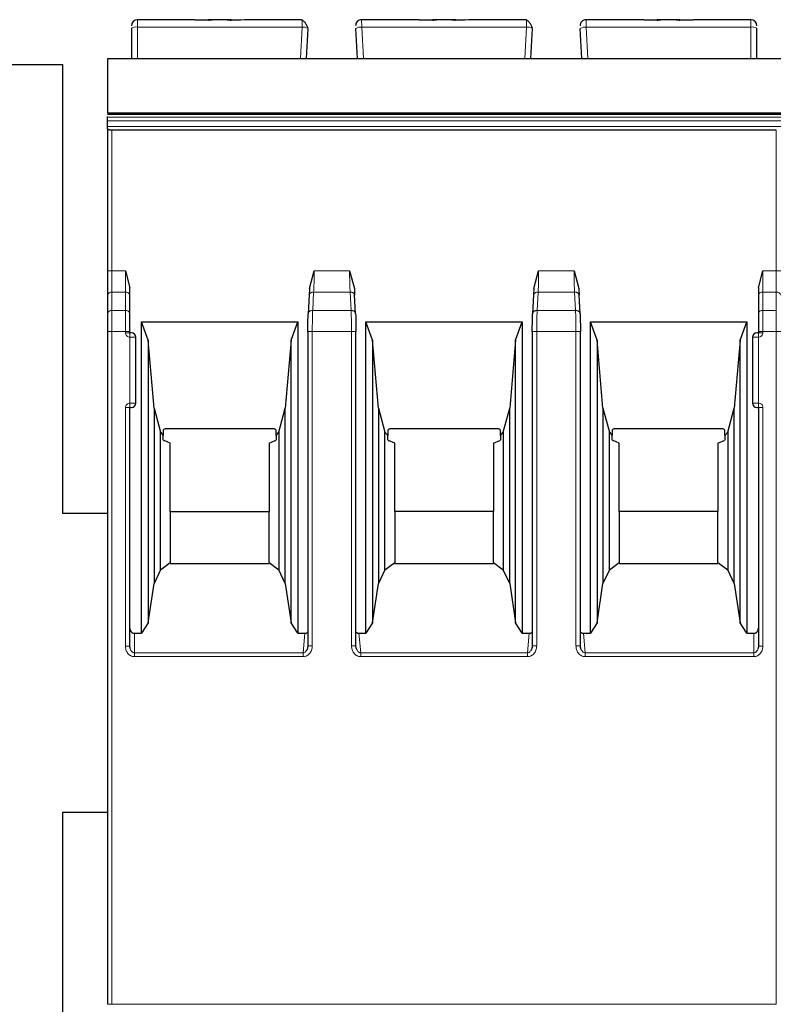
# Model space of a CAD drawing. Header units: millimetres. Extents: x 5 to 418, y 2 to 292.
# Tile 9 of 28: x 61 to 86, y 229 to 262. Entities that reach past the tile are written whole.
import ezdxf

# ---------------------------------------------------------------- set-up
doc = ezdxf.new("R2010")
doc.units = ezdxf.units.MM

msp = doc.modelspace()

# ---------------------------------------------------------------- linework, layer by layer
at = {"color": 7, "linetype": 'Continuous', "lineweight": 25}
for p, q in [((66.638, 262.023), (64.719, 262.023)), ((66.634, 262.023), (67.09, 262.023)), ((67.09, 262.004), (66.638, 262.023)), ((67.215, 262.023), (67.09, 262.023)), ((67.722, 262.023), (67.215, 262.023)), ((67.847, 262.023), (67.726, 262.023)), ((68.299, 262.023), (67.847, 262.004)), ((67.847, 262.023), (68.175, 262.023)), ((70.226, 262.023), (68.299, 262.023)), ((74.138, 262.023), (72.211, 262.023)), ((74.134, 262.023), (74.59, 262.023)), ((74.59, 262.004), (74.138, 262.023)), ((74.715, 262.023), (74.59, 262.023)), ((75.222, 262.023), (74.715, 262.023)), ((75.347, 262.023), (75.226, 262.023)), ((75.799, 262.023), (75.347, 262.004)), ((75.347, 262.023), (75.675, 262.023)), ((77.726, 262.023), (75.799, 262.023)), ((81.638, 262.023), (79.711, 262.023)), ((82.09, 262.004), (81.638, 262.023)), ((81.638, 262.023), (82.09, 262.023)), ((82.215, 262.023), (82.09, 262.023)), ((82.722, 262.023), (82.215, 262.023)), ((82.847, 262.023), (82.726, 262.023)), ((83.299, 262.023), (82.847, 262.004)), ((82.847, 262.023), (83.299, 262.023)), ((85.219, 262.023), (83.299, 262.023)), ((64.519, 261.74), (64.519, 260.723)), ((70.369, 260.723), (70.421, 261.73)), ((72.069, 260.723), (72.016, 261.73)), ((77.869, 260.723), (77.921, 261.73)), ((79.569, 260.723), (79.516, 261.73)), ((85.419, 260.723), (85.419, 261.74)), ((63.719, 260.723), (86.219, 260.723)), ((54.219, 260.523), (62.219, 260.523)), ((62.219, 260.523), (62.219, 245.523)), ((63.719, 258.869), (86.219, 258.869)), ((63.719, 258.761), (63.719, 258.79)), ((63.719, 258.641), (63.719, 258.761)), ((63.719, 258.453), (63.719, 258.641)), ((63.719, 258.381), (63.719, 258.453)), ((63.719, 258.381), (63.719, 253.623)), ((86.069, 258.327), (63.869, 258.327)), ((64.319, 253.623), (64.469, 253.056)), ((70.469, 253.042), (70.627, 253.623)), ((71.81, 253.623), (71.969, 253.042)), ((77.969, 253.042), (78.127, 253.623)), ((79.31, 253.623), (79.469, 253.042)), ((85.469, 253.056), (85.619, 253.623)), ((63.719, 252.81), (63.719, 252.196)), ((64.469, 252.81), (64.469, 253.056)), ((64.469, 252.196), (64.469, 252.81)), ((70.46, 252.827), (70.426, 252.191)), ((70.469, 253.042), (70.459, 252.81)), ((71.969, 253.042), (71.978, 252.81)), ((72.011, 252.191), (71.977, 252.827)), ((77.96, 252.827), (77.926, 252.191)), ((77.969, 253.042), (77.959, 252.81)), ((79.469, 253.042), (79.478, 252.81)), ((79.511, 252.191), (79.477, 252.827)), ((85.469, 253.056), (85.469, 252.81)), ((85.469, 252.81), (85.469, 252.196)), ((64.857, 251.919), (70.081, 251.919)), ((64.857, 241.511), (64.857, 251.919)), ((65.079, 251.309), (64.857, 251.919)), ((69.859, 251.309), (70.081, 251.919)), ((70.081, 251.919), (70.081, 241.511)), ((72.357, 251.919), (77.581, 251.919)), ((72.357, 241.511), (72.357, 251.919)), ((72.579, 251.309), (72.357, 251.919)), ((77.359, 251.309), (77.581, 251.919)), ((77.581, 251.919), (77.581, 241.511)), ((79.857, 251.919), (85.081, 251.919)), ((79.857, 241.511), (79.857, 251.919)), ((80.079, 251.309), (79.857, 251.919)), ((84.859, 251.309), (85.081, 251.919)), ((85.081, 251.919), (85.081, 241.511)), ((63.719, 251.595), (63.719, 229.109)), ((64.469, 251.559), (64.469, 251.595)), ((70.414, 251.598), (70.414, 241.083)), ((72.023, 241.087), (72.023, 251.598)), ((77.914, 251.598), (77.914, 241.083)), ((79.523, 241.087), (79.523, 251.598)), ((85.469, 251.595), (85.469, 251.559)), ((64.669, 249.209), (64.669, 251.409)), ((65.079, 251.309), (65.079, 241.863)), ((65.277, 249.039), (65.079, 251.309)), ((69.859, 251.309), (69.66, 249.039)), ((69.859, 241.863), (69.859, 251.309)), ((72.579, 251.309), (72.579, 241.863)), ((72.777, 249.039), (72.579, 251.309)), ((77.359, 251.309), (77.16, 249.039)), ((77.359, 241.863), (77.359, 251.309)), ((80.079, 251.309), (80.079, 241.863)), ((80.277, 249.039), (80.079, 251.309)), ((84.859, 251.309), (84.66, 249.039)), ((84.859, 241.863), (84.859, 251.309)), ((85.269, 251.409), (85.269, 249.209)), ((64.469, 241.078), (64.469, 249.059)), ((64.469, 249.059), (64.519, 249.059)), ((65.277, 249.039), (65.492, 248.239)), ((65.277, 249.039), (65.277, 243.174)), ((69.446, 248.239), (69.66, 249.039)), ((69.66, 243.174), (69.66, 249.039)), ((72.777, 249.039), (72.992, 248.239)), ((72.777, 249.039), (72.777, 243.174)), ((76.946, 248.239), (77.16, 249.039)), ((77.16, 243.174), (77.16, 249.039)), ((80.277, 249.039), (80.492, 248.239)), ((80.277, 249.039), (80.277, 243.174)), ((84.446, 248.239), (84.66, 249.039)), ((84.66, 243.174), (84.66, 249.039)), ((85.419, 249.059), (85.469, 249.059)), ((85.469, 249.059), (85.469, 241.078)), ((65.492, 248.239), (65.584, 248.121)), ((65.492, 243.636), (65.492, 248.239)), ((65.584, 248.301), (65.584, 248.121)), ((69.234, 248.349), (65.704, 248.349)), ((69.354, 248.121), (69.354, 248.301)), ((69.354, 248.121), (69.446, 248.239)), ((69.446, 248.239), (69.446, 243.636)), ((72.992, 248.239), (73.084, 248.121)), ((72.992, 243.636), (72.992, 248.239)), ((73.084, 248.301), (73.084, 248.121)), ((76.734, 248.349), (73.204, 248.349)), ((76.854, 248.121), (76.854, 248.301)), ((76.854, 248.121), (76.946, 248.239)), ((76.946, 248.239), (76.946, 243.636)), ((80.492, 248.239), (80.584, 248.121)), ((80.492, 243.636), (80.492, 248.239)), ((80.584, 248.301), (80.584, 248.121)), ((84.234, 248.349), (80.704, 248.349)), ((84.354, 248.121), (84.354, 248.301)), ((84.354, 248.121), (84.446, 248.239)), ((84.446, 248.239), (84.446, 243.636)), ((65.584, 247.971), (65.584, 248.121)), ((65.594, 247.959), (65.612, 247.959)), ((65.819, 247.869), (65.612, 247.959)), ((65.819, 245.588), (65.819, 247.869)), ((69.119, 247.869), (69.326, 247.959)), ((69.119, 247.869), (69.119, 245.588)), ((69.326, 247.959), (69.343, 247.959)), ((69.354, 248.121), (69.354, 247.971)), ((73.084, 247.971), (73.084, 248.121)), ((73.094, 247.959), (73.112, 247.959)), ((73.319, 247.869), (73.112, 247.959)), ((73.319, 245.588), (73.319, 247.869)), ((76.619, 247.869), (76.826, 247.959)), ((76.619, 247.869), (76.619, 245.588)), ((76.826, 247.959), (76.843, 247.959)), ((76.854, 248.121), (76.854, 247.971)), ((80.584, 247.971), (80.584, 248.121)), ((80.594, 247.959), (80.612, 247.959)), ((80.819, 247.869), (80.612, 247.959)), ((80.819, 245.588), (80.819, 247.869)), ((84.119, 247.869), (84.326, 247.959)), ((84.119, 247.869), (84.119, 245.588)), ((84.326, 247.959), (84.343, 247.959)), ((84.354, 248.121), (84.354, 247.971)), ((65.819, 245.588), (65.819, 243.878)), ((65.819, 245.588), (69.119, 245.588)), ((69.119, 243.878), (69.119, 245.588)), ((73.319, 245.588), (73.319, 243.878)), ((76.619, 245.588), (73.319, 245.588)), ((76.619, 243.878), (76.619, 245.588)), ((80.819, 245.588), (80.819, 243.878)), ((84.119, 245.588), (80.819, 245.588)), ((84.119, 243.878), (84.119, 245.588)), ((62.219, 245.523), (63.719, 245.523)), ((65.492, 243.636), (65.277, 243.174)), ((65.492, 243.636), (65.819, 243.878)), ((65.819, 243.878), (65.819, 243.849)), ((65.819, 243.849), (69.119, 243.849)), ((69.119, 243.878), (69.119, 243.849)), ((69.119, 243.878), (69.446, 243.636)), ((69.66, 243.174), (69.446, 243.636)), ((72.992, 243.636), (72.777, 243.174)), ((72.992, 243.636), (73.319, 243.878)), ((73.319, 243.878), (73.319, 243.849)), ((73.319, 243.849), (76.619, 243.849)), ((76.619, 243.878), (76.619, 243.849)), ((76.619, 243.878), (76.946, 243.636)), ((77.16, 243.174), (76.946, 243.636)), ((80.492, 243.636), (80.277, 243.174)), ((80.492, 243.636), (80.819, 243.878)), ((80.819, 243.878), (80.819, 243.849)), ((80.819, 243.849), (84.119, 243.849)), ((84.119, 243.878), (84.119, 243.849)), ((84.119, 243.878), (84.446, 243.636)), ((84.66, 243.174), (84.446, 243.636)), ((65.079, 241.863), (65.277, 243.174)), ((69.66, 243.174), (69.859, 241.863)), ((72.579, 241.863), (72.777, 243.174)), ((77.16, 243.174), (77.359, 241.863)), ((80.079, 241.863), (80.277, 243.174)), ((84.66, 243.174), (84.859, 241.863)), ((65.079, 241.863), (64.857, 241.511)), ((70.081, 241.511), (69.859, 241.863)), ((72.579, 241.863), (72.357, 241.511)), ((77.581, 241.511), (77.359, 241.863)), ((80.079, 241.863), (79.857, 241.511)), ((85.081, 241.511), (84.859, 241.863)), ((64.619, 241.511), (64.857, 241.511)), ((70.081, 241.511), (70.314, 241.511)), ((72.123, 241.511), (72.357, 241.511)), ((77.581, 241.511), (77.814, 241.511)), ((79.623, 241.511), (79.857, 241.511)), ((85.081, 241.511), (85.319, 241.511)), ((64.478, 241.001), (64.466, 241.078)), ((70.416, 241.087), (70.399, 240.999)), ((72.038, 240.999), (72.022, 241.087)), ((77.916, 241.087), (77.899, 240.999)), ((79.538, 240.999), (79.522, 241.087)), ((85.471, 241.078), (85.459, 241.001)), ((63.719, 235.523), (62.219, 235.523)), ((62.219, 235.523), (62.219, 227.523))]:
    msp.add_line(p, q, dxfattribs=at)
at = {"color": 7, "linetype": 'Continuous', "lineweight": 18}
for p, q in [((64.719, 261.775), (64.719, 262.023)), ((85.219, 261.775), (85.219, 262.023)), ((64.719, 260.723), (64.719, 261.775)), ((70.222, 261.775), (64.719, 261.775)), ((70.166, 260.723), (70.222, 261.775)), ((72.271, 260.723), (72.216, 261.775)), ((77.722, 261.775), (72.216, 261.775)), ((77.666, 260.723), (77.722, 261.775)), ((79.771, 260.723), (79.716, 261.775)), ((85.219, 261.775), (79.716, 261.775)), ((85.219, 260.723), (85.219, 261.775)), ((86.219, 260.71), (63.719, 260.71)), ((86.219, 258.761), (63.719, 258.761)), ((63.719, 258.641), (86.219, 258.641)), ((63.719, 258.453), (86.219, 258.453)), ((63.869, 253.623), (63.869, 258.327)), ((86.069, 253.623), (86.069, 258.327)), ((63.869, 253.623), (63.719, 253.623)), ((63.869, 252.916), (63.869, 253.623)), ((63.869, 253.623), (64.319, 253.623)), ((64.319, 253.623), (64.319, 252.916)), ((70.627, 253.623), (71.81, 253.623)), ((78.127, 253.623), (79.31, 253.623)), ((85.619, 252.916), (85.619, 253.623)), ((85.619, 253.623), (86.069, 253.623)), ((86.069, 253.623), (86.069, 252.916)), ((86.219, 253.623), (86.069, 253.623)), ((63.869, 252.302), (63.869, 252.916)), ((64.319, 252.916), (63.869, 252.916)), ((64.319, 252.302), (64.319, 252.916)), ((70.577, 252.302), (70.609, 252.916)), ((71.828, 252.916), (70.609, 252.916)), ((71.828, 252.916), (71.86, 252.302)), ((78.077, 252.302), (78.109, 252.916)), ((79.328, 252.916), (78.109, 252.916)), ((79.328, 252.916), (79.36, 252.302)), ((85.619, 252.916), (85.619, 252.302)), ((86.069, 252.916), (85.619, 252.916)), ((86.069, 252.916), (86.069, 252.302)), ((63.869, 251.595), (63.869, 252.302)), ((64.319, 252.302), (63.869, 252.302)), ((64.319, 251.595), (64.319, 252.302)), ((71.86, 252.302), (70.577, 252.302)), ((79.36, 252.302), (78.077, 252.302)), ((85.619, 252.302), (85.619, 251.595)), ((86.069, 252.302), (85.619, 252.302)), ((86.069, 252.302), (86.069, 251.595)), ((63.869, 251.595), (63.719, 251.595)), ((63.869, 229.109), (63.869, 251.595)), ((64.319, 251.595), (63.869, 251.595)), ((64.319, 251.559), (64.319, 251.595)), ((64.469, 251.595), (64.319, 251.595)), ((64.319, 251.559), (64.469, 251.559)), ((64.469, 251.409), (64.469, 251.559)), ((70.564, 251.595), (70.564, 241.087)), ((71.873, 251.595), (70.564, 251.595)), ((71.873, 241.087), (71.873, 251.595)), ((78.064, 251.595), (78.064, 241.087)), ((79.373, 251.595), (78.064, 251.595)), ((79.373, 241.087), (79.373, 251.595)), ((85.619, 251.595), (85.469, 251.595)), ((85.469, 251.559), (85.619, 251.559)), ((85.619, 251.595), (85.619, 251.559)), ((86.069, 251.595), (85.619, 251.595)), ((86.069, 229.109), (86.069, 251.595)), ((86.219, 251.595), (86.069, 251.595)), ((64.469, 249.209), (64.469, 251.409)), ((64.669, 251.409), (64.469, 251.409)), ((85.469, 251.409), (85.269, 251.409)), ((85.469, 251.409), (85.469, 249.209)), ((64.469, 249.209), (64.669, 249.209)), ((85.269, 249.209), (85.469, 249.209)), ((85.469, 249.209), (85.469, 249.059)), ((64.319, 241.078), (64.319, 249.059)), ((85.619, 249.059), (85.469, 249.059)), ((85.619, 249.059), (85.619, 241.078)), ((64.619, 241.511), (64.619, 240.861)), ((70.314, 241.511), (70.255, 240.861)), ((72.182, 240.861), (72.123, 241.511)), ((77.814, 241.511), (77.755, 240.861)), ((79.682, 240.861), (79.623, 241.511)), ((85.319, 240.861), (85.319, 241.511)), ((64.319, 241.078), (64.469, 241.078)), ((71.873, 241.087), (72.023, 241.087)), ((79.373, 241.087), (79.523, 241.087)), ((85.619, 241.078), (85.469, 241.078)), ((70.255, 240.861), (64.619, 240.861)), ((70.255, 240.732), (64.619, 240.732)), ((70.255, 240.732), (70.255, 240.861)), ((77.755, 240.861), (72.182, 240.861)), ((77.755, 240.732), (72.182, 240.732)), ((77.755, 240.732), (77.755, 240.861)), ((85.319, 240.861), (79.682, 240.861)), ((85.319, 240.732), (79.682, 240.732)), ((85.319, 240.732), (85.319, 240.861)), ((63.869, 229.109), (63.719, 229.109)), ((63.869, 229.109), (86.069, 229.109))]:
    msp.add_line(p, q, dxfattribs=at)
at = {"color": 7, "linetype": 'Continuous', "lineweight": 25, "flags": 128}
msp.add_lwpolyline([(63.719, 258.904), (73.899, 258.904), (86.219, 258.904)], dxfattribs=at)
at = {"color": 7, "linetype": 'Continuous', "lineweight": 18, "flags": 128}
msp.add_lwpolyline([(64.619, 240.732), (64.619, 240.751), (64.619, 240.77), (64.619, 240.789), (64.619, 240.807), (64.619, 240.823), (64.619, 240.838), (64.619, 240.851), (64.619, 240.861)], dxfattribs=at)
at = {"color": 7, "linetype": 'Continuous', "lineweight": 25}
for centre, radius, start, end in [((64.719, 261.823), 0.2, 90, 180), ((72.211, 261.823), 0.2, 90, 183), ((79.711, 261.823), 0.2, 90, 183), ((85.219, 261.823), 0.2, 0, 90), ((64.519, 251.409), 0.15, 0, 90), ((85.419, 251.409), 0.15, 90, 180), ((64.519, 249.209), 0.15, 270, 0), ((85.419, 249.209), 0.15, 180, 270)]:
    msp.add_arc(centre, radius, start, end, dxfattribs=at)
at = {"color": 7, "linetype": 'Continuous', "lineweight": 18}
for centre, radius, start, end in [((64.67, 261.461), 0.318, 81.2205, 118.4816), ((70.254, 261.455), 0.322, 58.6814, 95.8167), ((72.183, 261.455), 0.322, 84.1833, 121.3186), ((77.754, 261.455), 0.322, 58.6814, 95.8167), ((79.683, 261.455), 0.322, 84.1833, 121.3186), ((85.267, 261.461), 0.318, 61.5187, 98.7788), ((63.85, 252.784), 0.134, 81.9515, 168.5735), ((64.337, 252.784), 0.134, 11.4218, 98.0495), ((85.6, 252.784), 0.134, 81.9505, 168.5782), ((86.087, 252.784), 0.134, 11.4185, 98.0502), ((63.85, 252.17), 0.134, 81.9505, 168.5782), ((64.337, 252.17), 0.134, 11.4203, 98.0498), ((85.6, 252.17), 0.134, 81.9505, 168.5782)]:
    msp.add_arc(centre, radius, start, end, dxfattribs=at)
at = {"color": 7, "linetype": 'Continuous', "lineweight": 25}
for points, knots in [([(67.09, 262.004), (67.107, 262.01), (67.144, 262.022), (67.19, 262.023), (67.215, 262.023)], [0, 0, 0, 0, 0.457928, 1, 1, 1, 1]), ([(67.722, 262.023), (67.747, 262.023), (67.794, 262.022), (67.83, 262.01), (67.847, 262.004)], [0, 0, 0, 0, 0.542072, 1, 1, 1, 1]), ([(70.418, 261.737), (70.416, 261.746), (70.411, 261.764), (70.396, 261.801), (70.376, 261.841), (70.351, 261.884), (70.321, 261.925), (70.289, 261.96), (70.257, 261.988), (70.236, 261.999), (70.225, 262.005)], [0, 0, 0, 0, 0.104122, 0.217366, 0.338731, 0.466618, 0.598956, 0.733454, 0.867819, 1, 1, 1, 1]), ([(70.226, 262.003), (70.226, 262.005), (70.226, 262.022), (70.226, 262.022), (70.226, 262.023)], [0, 0, 0, 0, 0.155845, 1, 1, 1, 1]), ([(74.59, 262.004), (74.607, 262.01), (74.644, 262.022), (74.69, 262.023), (74.715, 262.023)], [0, 0, 0, 0, 0.457928, 1, 1, 1, 1]), ([(75.222, 262.023), (75.247, 262.023), (75.294, 262.022), (75.33, 262.01), (75.347, 262.004)], [0, 0, 0, 0, 0.542072, 1, 1, 1, 1]), ([(77.918, 261.737), (77.916, 261.746), (77.911, 261.764), (77.896, 261.801), (77.876, 261.841), (77.851, 261.884), (77.821, 261.925), (77.789, 261.96), (77.757, 261.988), (77.736, 261.999), (77.725, 262.005)], [0, 0, 0, 0, 0.104122, 0.217366, 0.338731, 0.466618, 0.598956, 0.733454, 0.867819, 1, 1, 1, 1]), ([(77.726, 262.003), (77.726, 262.005), (77.726, 262.022), (77.726, 262.022), (77.726, 262.023)], [0, 0, 0, 0, 0.155845, 1, 1, 1, 1]), ([(82.09, 262.004), (82.107, 262.01), (82.144, 262.022), (82.19, 262.023), (82.215, 262.023)], [0, 0, 0, 0, 0.457928, 1, 1, 1, 1]), ([(82.722, 262.023), (82.747, 262.023), (82.794, 262.022), (82.83, 262.01), (82.847, 262.004)], [0, 0, 0, 0, 0.542072, 1, 1, 1, 1]), ([(63.719, 260.71), (63.719, 260.697), (63.719, 260.67), (63.719, 260.552), (63.719, 260.334), (63.719, 259.937), (63.719, 259.532), (63.719, 259.201), (63.719, 259.036), (63.719, 258.936), (63.719, 258.915), (63.719, 258.91)], [0, 0, 0, 0, 0.076859, 0.153594, 0.258655, 0.433281, 0.708994, 0.805509, 0.902632, 0.973272, 1, 1, 1, 1]), ([(63.869, 258.327), (63.859, 258.327), (63.84, 258.327), (63.811, 258.331), (63.784, 258.336), (63.756, 258.344), (63.734, 258.356), (63.721, 258.369), (63.719, 258.377), (63.719, 258.381)], [0, 0, 0, 0, 0.118116, 0.239841, 0.365707, 0.496198, 0.707212, 0.843455, 1, 1, 1, 1]), ([(70.414, 251.595), (70.415, 251.708), (70.416, 251.933), (70.423, 252.108), (70.427, 252.196)], [0, 0, 0, 0, 0.500455, 1, 1, 1, 1]), ([(72.01, 252.196), (72.014, 252.108), (72.021, 251.933), (72.023, 251.708), (72.023, 251.595)], [0, 0, 0, 0, 0.50022, 1, 1, 1, 1]), ([(77.914, 251.595), (77.915, 251.708), (77.916, 251.933), (77.923, 252.108), (77.927, 252.196)], [0, 0, 0, 0, 0.500455, 1, 1, 1, 1]), ([(79.51, 252.196), (79.514, 252.108), (79.521, 251.933), (79.523, 251.708), (79.523, 251.595)], [0, 0, 0, 0, 0.50022, 1, 1, 1, 1]), ([(64.519, 251.559), (64.518, 251.559), (64.516, 251.559), (64.507, 251.559), (64.497, 251.559), (64.485, 251.559), (64.475, 251.559), (64.469, 251.559)], [0, 0, 0, 0, 0.249173, 0.498991, 0.624116, 0.746059, 1, 1, 1, 1]), ([(85.469, 251.559), (85.462, 251.559), (85.449, 251.559), (85.435, 251.559), (85.427, 251.559), (85.42, 251.559), (85.419, 251.559), (85.419, 251.559)], [0, 0, 0, 0, 0.249173, 0.498991, 0.624116, 0.746059, 1, 1, 1, 1]), ([(65.704, 248.349), (65.691, 248.349), (65.667, 248.348), (65.633, 248.338), (65.604, 248.323), (65.591, 248.309), (65.584, 248.301)], [0, 0, 0, 0, 0.258577, 0.499428, 0.74058, 1, 1, 1, 1]), ([(69.354, 248.301), (69.346, 248.309), (69.333, 248.323), (69.304, 248.338), (69.27, 248.348), (69.246, 248.349), (69.234, 248.349)], [0, 0, 0, 0, 0.25942, 0.500572, 0.741423, 1, 1, 1, 1]), ([(73.204, 248.349), (73.191, 248.349), (73.167, 248.348), (73.133, 248.338), (73.104, 248.323), (73.091, 248.309), (73.084, 248.301)], [0, 0, 0, 0, 0.258577, 0.499428, 0.74058, 1, 1, 1, 1]), ([(76.854, 248.301), (76.846, 248.309), (76.833, 248.323), (76.804, 248.338), (76.77, 248.348), (76.746, 248.349), (76.734, 248.349)], [0, 0, 0, 0, 0.25942, 0.500572, 0.741423, 1, 1, 1, 1]), ([(80.704, 248.349), (80.691, 248.349), (80.667, 248.348), (80.633, 248.338), (80.604, 248.323), (80.591, 248.309), (80.584, 248.301)], [0, 0, 0, 0, 0.258577, 0.499428, 0.74058, 1, 1, 1, 1]), ([(84.354, 248.301), (84.346, 248.309), (84.333, 248.323), (84.304, 248.338), (84.27, 248.348), (84.246, 248.349), (84.234, 248.349)], [0, 0, 0, 0, 0.25942, 0.500572, 0.741423, 1, 1, 1, 1]), ([(64.469, 241.684), (64.47, 241.662), (64.474, 241.619), (64.502, 241.571), (64.532, 241.541), (64.558, 241.523), (64.587, 241.513), (64.608, 241.512), (64.619, 241.511)], [0, 0, 0, 0, 0.254973, 0.507788, 0.636302, 0.756803, 0.875791, 1, 1, 1, 1]), ([(85.319, 241.511), (85.329, 241.512), (85.35, 241.513), (85.379, 241.523), (85.405, 241.541), (85.435, 241.571), (85.463, 241.619), (85.467, 241.662), (85.469, 241.684)], [0, 0, 0, 0, 0.123531, 0.242311, 0.363019, 0.492033, 0.743899, 1, 1, 1, 1]), ([(70.314, 241.511), (70.326, 241.512), (70.349, 241.513), (70.386, 241.526), (70.404, 241.545), (70.414, 241.556)], [0, 0, 0, 0, 0.319027, 0.616344, 1, 1, 1, 1]), ([(72.023, 241.554), (72.027, 241.55), (72.038, 241.538), (72.061, 241.524), (72.091, 241.513), (72.112, 241.512), (72.123, 241.511)], [0, 0, 0, 0, 0.1518808, 0.4338511, 0.7113036, 1, 1, 1, 1]), ([(77.814, 241.511), (77.826, 241.512), (77.849, 241.513), (77.886, 241.526), (77.904, 241.545), (77.914, 241.556)], [0, 0, 0, 0, 0.319027, 0.616344, 1, 1, 1, 1]), ([(79.523, 241.554), (79.527, 241.55), (79.538, 241.538), (79.561, 241.524), (79.591, 241.513), (79.612, 241.512), (79.623, 241.511)], [0, 0, 0, 0, 0.151881, 0.433851, 0.711304, 1, 1, 1, 1]), ([(70.414, 241.087), (70.41, 241.05), (70.404, 240.992), (70.373, 240.942), (70.361, 240.923)], [0, 0, 0, 0, 0.622684, 1, 1, 1, 1]), ([(72.063, 240.942), (72.054, 240.959), (72.031, 241.004), (72.026, 241.055), (72.023, 241.087)], [0, 0, 0, 0, 0.374512, 1, 1, 1, 1]), ([(77.914, 241.087), (77.91, 241.05), (77.904, 240.992), (77.873, 240.942), (77.861, 240.923)], [0, 0, 0, 0, 0.622684, 1, 1, 1, 1]), ([(79.563, 240.942), (79.554, 240.959), (79.531, 241.004), (79.526, 241.055), (79.523, 241.087)], [0, 0, 0, 0, 0.374512, 1, 1, 1, 1])]:
    msp.add_open_spline(points, degree=3, knots=knots, dxfattribs=at)
at = {"color": 7, "linetype": 'Continuous', "lineweight": 18}
for points, knots in [([(70.222, 261.775), (70.222, 261.795), (70.223, 261.834), (70.224, 261.902), (70.225, 261.967), (70.225, 261.992), (70.226, 262.003)], [0, 0, 0, 0, 0.196726, 0.385098, 0.735296, 1, 1, 1, 1]), ([(72.216, 261.775), (72.215, 261.795), (72.214, 261.835), (72.213, 261.903), (72.212, 261.969), (72.211, 262.015), (72.211, 262.021), (72.211, 262.023)], [0, 0, 0, 0, 0.147993, 0.2895103, 0.5519987, 0.7888528, 1, 1, 1, 1]), ([(77.722, 261.775), (77.722, 261.795), (77.723, 261.834), (77.724, 261.902), (77.725, 261.967), (77.725, 261.992), (77.726, 262.003)], [0, 0, 0, 0, 0.196726, 0.385098, 0.735296, 1, 1, 1, 1]), ([(79.716, 261.775), (79.715, 261.795), (79.714, 261.835), (79.713, 261.903), (79.712, 261.969), (79.711, 262.015), (79.711, 262.021), (79.711, 262.023)], [0, 0, 0, 0, 0.147993, 0.2895103, 0.5519987, 0.7888528, 1, 1, 1, 1]), ([(70.609, 252.916), (70.612, 252.967), (70.617, 253.068), (70.624, 253.302), (70.626, 253.496), (70.627, 253.623)], [0, 0, 0, 0, 0.260476, 0.514323, 1, 1, 1, 1]), ([(71.81, 253.623), (71.811, 253.496), (71.813, 253.302), (71.82, 253.068), (71.825, 252.967), (71.828, 252.916)], [0, 0, 0, 0, 0.485238, 0.739194, 1, 1, 1, 1]), ([(78.109, 252.916), (78.112, 252.967), (78.117, 253.068), (78.124, 253.302), (78.126, 253.496), (78.127, 253.623)], [0, 0, 0, 0, 0.260476, 0.514323, 1, 1, 1, 1]), ([(79.31, 253.623), (79.311, 253.496), (79.313, 253.302), (79.32, 253.068), (79.325, 252.967), (79.328, 252.916)], [0, 0, 0, 0, 0.48524, 0.739196, 1, 1, 1, 1]), ([(70.577, 252.302), (70.575, 252.251), (70.571, 252.15), (70.565, 251.916), (70.564, 251.722), (70.564, 251.595)], [0, 0, 0, 0, 0.260947, 0.514958, 1, 1, 1, 1]), ([(71.873, 251.595), (71.873, 251.722), (71.872, 251.916), (71.866, 252.15), (71.862, 252.251), (71.86, 252.302)], [0, 0, 0, 0, 0.485198, 0.73917, 1, 1, 1, 1]), ([(78.077, 252.302), (78.075, 252.251), (78.071, 252.15), (78.065, 251.916), (78.064, 251.722), (78.064, 251.595)], [0, 0, 0, 0, 0.260947, 0.514958, 1, 1, 1, 1]), ([(79.373, 251.595), (79.373, 251.722), (79.372, 251.916), (79.366, 252.15), (79.362, 252.251), (79.36, 252.302)], [0, 0, 0, 0, 0.485198, 0.73917, 1, 1, 1, 1]), ([(64.469, 251.409), (64.449, 251.411), (64.409, 251.415), (64.36, 251.451), (64.325, 251.5), (64.321, 251.539), (64.319, 251.559)], [0, 0, 0, 0, 0.2491266, 0.4998627, 0.7491353, 1, 1, 1, 1]), ([(85.619, 251.559), (85.617, 251.54), (85.612, 251.5), (85.577, 251.451), (85.528, 251.415), (85.488, 251.411), (85.469, 251.409)], [0, 0, 0, 0, 0.249126, 0.499863, 0.749135, 1, 1, 1, 1]), ([(85.469, 251.559), (85.469, 251.557), (85.469, 251.554), (85.469, 251.535), (85.469, 251.516), (85.469, 251.492), (85.469, 251.457), (85.469, 251.428), (85.469, 251.409)], [0, 0, 0, 0, 0.239457, 0.368361, 0.5, 0.631639, 0.760543, 1, 1, 1, 1]), ([(64.319, 249.059), (64.321, 249.079), (64.325, 249.118), (64.36, 249.167), (64.409, 249.203), (64.449, 249.207), (64.469, 249.209)], [0, 0, 0, 0, 0.249126, 0.499863, 0.749135, 1, 1, 1, 1]), ([(85.469, 249.209), (85.488, 249.207), (85.528, 249.203), (85.577, 249.168), (85.613, 249.119), (85.617, 249.079), (85.619, 249.059)], [0, 0, 0, 0, 0.249127, 0.499863, 0.749135, 1, 1, 1, 1]), ([(64.619, 240.732), (64.596, 240.733), (64.55, 240.737), (64.488, 240.763), (64.433, 240.802), (64.378, 240.864), (64.328, 240.957), (64.322, 241.037), (64.319, 241.078)], [0, 0, 0, 0, 0.132755, 0.269207, 0.395117, 0.5277, 0.759541, 1, 1, 1, 1]), ([(64.619, 240.861), (64.608, 240.862), (64.587, 240.864), (64.556, 240.88), (64.527, 240.904), (64.5, 240.942), (64.475, 241), (64.471, 241.049), (64.469, 241.078)], [0, 0, 0, 0, 0.103114, 0.21565, 0.342147, 0.485828, 0.693769, 1, 1, 1, 1]), ([(70.564, 241.087), (70.559, 241.039), (70.549, 240.944), (70.484, 240.842), (70.416, 240.782), (70.347, 240.742), (70.29, 240.736), (70.255, 240.732)], [0, 0, 0, 0, 0.274135, 0.547934, 0.674062, 0.799313, 1, 1, 1, 1]), ([(72.182, 240.732), (72.159, 240.733), (72.113, 240.737), (72.05, 240.764), (71.993, 240.803), (71.934, 240.869), (71.884, 240.965), (71.877, 241.048), (71.873, 241.087)], [0, 0, 0, 0, 0.130146, 0.264614, 0.391983, 0.526577, 0.773037, 1, 1, 1, 1]), ([(72.182, 240.861), (72.171, 240.863), (72.149, 240.865), (72.118, 240.882), (72.087, 240.907), (72.072, 240.93), (72.063, 240.942)], [0, 0, 0, 0, 0.205983, 0.43644, 0.699318, 1, 1, 1, 1]), ([(78.064, 241.087), (78.059, 241.039), (78.049, 240.944), (77.984, 240.842), (77.916, 240.782), (77.847, 240.742), (77.79, 240.736), (77.755, 240.732)], [0, 0, 0, 0, 0.274137, 0.547937, 0.674066, 0.799318, 1, 1, 1, 1]), ([(79.682, 240.732), (79.659, 240.733), (79.613, 240.737), (79.55, 240.764), (79.493, 240.803), (79.434, 240.869), (79.384, 240.965), (79.377, 241.048), (79.373, 241.087)], [0, 0, 0, 0, 0.130146, 0.264614, 0.391983, 0.526577, 0.773037, 1, 1, 1, 1]), ([(79.682, 240.861), (79.671, 240.863), (79.649, 240.865), (79.618, 240.882), (79.587, 240.907), (79.572, 240.93), (79.563, 240.942)], [0, 0, 0, 0, 0.205983, 0.43644, 0.699318, 1, 1, 1, 1]), ([(85.469, 241.078), (85.466, 241.045), (85.46, 240.989), (85.429, 240.928), (85.4, 240.894), (85.374, 240.876), (85.347, 240.864), (85.328, 240.862), (85.319, 240.861)], [0, 0, 0, 0, 0.351324, 0.585974, 0.704932, 0.811796, 0.909058, 1, 1, 1, 1]), ([(85.619, 241.078), (85.614, 241.032), (85.605, 240.94), (85.543, 240.84), (85.477, 240.781), (85.409, 240.742), (85.353, 240.736), (85.319, 240.732)], [0, 0, 0, 0, 0.271349, 0.543346, 0.670153, 0.796274, 1, 1, 1, 1]), ([(70.361, 240.923), (70.353, 240.914), (70.338, 240.896), (70.311, 240.877), (70.284, 240.864), (70.265, 240.862), (70.255, 240.861)], [0, 0, 0, 0, 0.291793, 0.552113, 0.785915, 1, 1, 1, 1]), ([(77.861, 240.923), (77.853, 240.914), (77.838, 240.896), (77.811, 240.877), (77.784, 240.864), (77.765, 240.862), (77.755, 240.861)], [0, 0, 0, 0, 0.291793, 0.552113, 0.785915, 1, 1, 1, 1])]:
    msp.add_open_spline(points, degree=3, knots=knots, dxfattribs=at)
at = {"color": 7, "linetype": 'Continuous', "lineweight": 25}
for points in [[(63.719, 253.623), (63.719, 253.471), (63.719, 253.167), (63.719, 252.929), (63.719, 252.81)], [(63.719, 252.196), (63.719, 252.108), (63.719, 251.933), (63.719, 251.708), (63.719, 251.595)], [(64.469, 251.595), (64.469, 251.708), (64.469, 251.933), (64.469, 252.108), (64.469, 252.196)], [(85.469, 252.196), (85.469, 252.108), (85.469, 251.933), (85.469, 251.708), (85.469, 251.595)]]:
    msp.add_open_spline(points, degree=3, dxfattribs=at)
at = {"color": 7, "linetype": 'Continuous', "lineweight": 18}
for points in [[(70.459, 252.81), (70.459, 252.817), (70.46, 252.832), (70.468, 252.852), (70.482, 252.871), (70.5, 252.887), (70.523, 252.901), (70.55, 252.91), (70.579, 252.916), (70.599, 252.916), (70.609, 252.916)], [(71.828, 252.916), (71.838, 252.916), (71.858, 252.916), (71.887, 252.91), (71.914, 252.901), (71.937, 252.887), (71.956, 252.871), (71.969, 252.852), (71.977, 252.832), (71.978, 252.817), (71.978, 252.81)], [(77.959, 252.81), (77.959, 252.817), (77.96, 252.832), (77.968, 252.852), (77.982, 252.871), (78, 252.887), (78.023, 252.901), (78.05, 252.91), (78.079, 252.916), (78.099, 252.916), (78.109, 252.916)], [(79.328, 252.916), (79.338, 252.916), (79.358, 252.916), (79.387, 252.91), (79.414, 252.901), (79.437, 252.887), (79.456, 252.871), (79.469, 252.852), (79.477, 252.832), (79.478, 252.817), (79.478, 252.81)], [(70.577, 252.302), (70.567, 252.302), (70.547, 252.302), (70.518, 252.296), (70.491, 252.286), (70.468, 252.273), (70.449, 252.257), (70.436, 252.238), (70.428, 252.217), (70.427, 252.203), (70.427, 252.196)], [(72.01, 252.196), (72.01, 252.203), (72.009, 252.217), (72.001, 252.238), (71.988, 252.257), (71.969, 252.273), (71.946, 252.286), (71.919, 252.296), (71.89, 252.302), (71.87, 252.302), (71.86, 252.302)], [(78.077, 252.302), (78.067, 252.302), (78.047, 252.302), (78.018, 252.296), (77.991, 252.286), (77.968, 252.273), (77.949, 252.257), (77.936, 252.238), (77.928, 252.217), (77.927, 252.203), (77.927, 252.196)], [(79.51, 252.196), (79.51, 252.203), (79.509, 252.217), (79.501, 252.238), (79.488, 252.257), (79.469, 252.273), (79.446, 252.286), (79.419, 252.296), (79.39, 252.302), (79.37, 252.302), (79.36, 252.302)], [(70.564, 251.595), (70.554, 251.595), (70.533, 251.595), (70.504, 251.595), (70.477, 251.595), (70.454, 251.595), (70.435, 251.595), (70.422, 251.595), (70.414, 251.595), (70.414, 251.595), (70.414, 251.595)], [(72.023, 251.595), (72.023, 251.595), (72.023, 251.595), (72.015, 251.595), (72.002, 251.595), (71.983, 251.595), (71.96, 251.595), (71.933, 251.595), (71.904, 251.595), (71.884, 251.595), (71.873, 251.595)], [(78.064, 251.595), (78.054, 251.595), (78.033, 251.595), (78.004, 251.595), (77.977, 251.595), (77.954, 251.595), (77.935, 251.595), (77.922, 251.595), (77.914, 251.595), (77.914, 251.595), (77.914, 251.595)], [(79.523, 251.595), (79.523, 251.595), (79.523, 251.595), (79.515, 251.595), (79.502, 251.595), (79.483, 251.595), (79.46, 251.595), (79.433, 251.595), (79.404, 251.595), (79.384, 251.595), (79.373, 251.595)], [(64.469, 249.059), (64.469, 249.062), (64.469, 249.066), (64.469, 249.101), (64.469, 249.15), (64.469, 249.19), (64.469, 249.209)], [(64.319, 249.059), (64.338, 249.059), (64.378, 249.059), (64.427, 249.059), (64.462, 249.059), (64.466, 249.059), (64.469, 249.059)], [(70.564, 241.087), (70.554, 241.087), (70.533, 241.087), (70.504, 241.087), (70.477, 241.087), (70.454, 241.087), (70.435, 241.087), (70.422, 241.087), (70.414, 241.087), (70.414, 241.087), (70.414, 241.087)], [(78.064, 241.087), (78.054, 241.087), (78.033, 241.087), (78.004, 241.087), (77.977, 241.087), (77.954, 241.087), (77.935, 241.087), (77.922, 241.087), (77.914, 241.087), (77.914, 241.087), (77.914, 241.087)], [(72.182, 240.732), (72.182, 240.745), (72.182, 240.771), (72.182, 240.807), (72.182, 240.839), (72.182, 240.854), (72.182, 240.861)], [(79.682, 240.732), (79.682, 240.745), (79.682, 240.771), (79.682, 240.807), (79.682, 240.839), (79.682, 240.854), (79.682, 240.861)]]:
    msp.add_open_spline(points, degree=3, dxfattribs=at)

doc.saveas('drawing.dxf')
